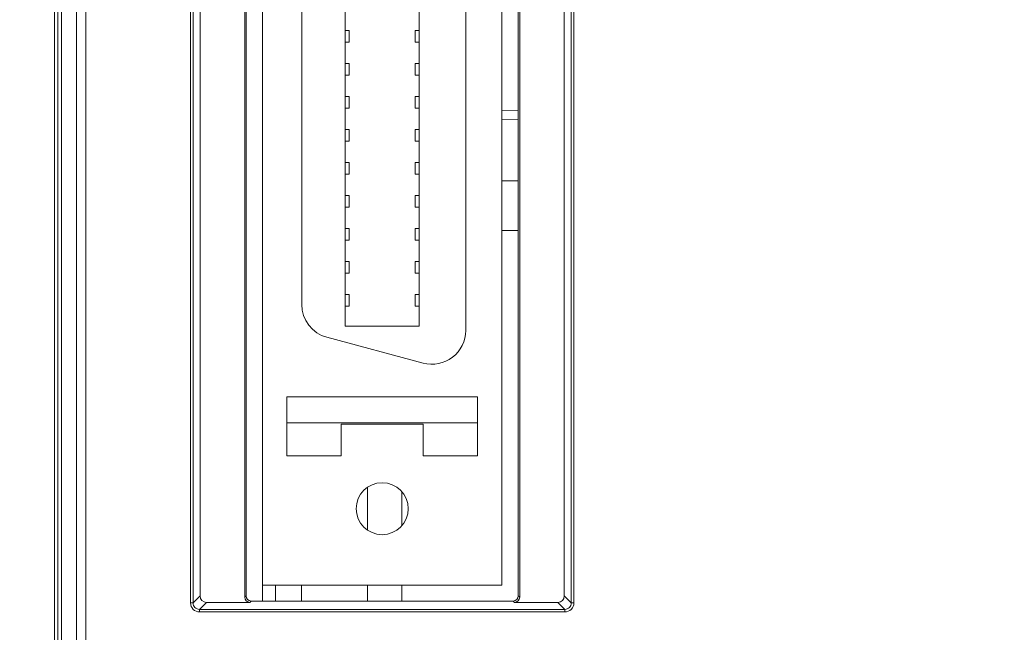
# Model space of a CAD drawing. Header units: millimetres. Extents: x -296 to 295, y -209 to 209.
# Tile 32 of 120: x -239 to -202, y 73 to 96. Entities that reach past the tile are written whole.
import ezdxf

# ---------------------------------------------------------------- set-up
doc = ezdxf.new("R2010")
doc.units = ezdxf.units.MM
doc.header["$MEASUREMENT"] = 0
doc.layers.add('layer 1', color=7, linetype='Continuous')

msp = doc.modelspace()

# ---------------------------------------------------------------- linework, layer by layer
at = {"layer": 'layer 1', "color": 1, "lineweight": 0}
msp.add_open_spline([(295.3283, 209.2747), (295.3283, 209.2747), (295.3283, -208.9236), (295.3283, -208.9236), (295.3283, -208.9236), (-296.1944, -208.9236), (-296.1944, -208.9236), (-296.1944, -208.9236), (-296.1944, 209.2747), (-296.1944, 209.2747), (-296.1944, 209.2747), (295.3283, 209.2747), (295.3283, 209.2747)], degree=3, knots=[0, 0, 0, 0, 0.25, 0.25, 0.25, 0.5, 0.5, 0.5, 0.75, 0.75, 0.75, 1, 1, 1, 1], dxfattribs=at)
at = {"layer": 'layer 1', "color": 5, "lineweight": 0}
msp.add_open_spline([(-281.2487, 194.7284), (-281.2487, 194.7284), (-281.2487, -197.0649), (-281.2487, -197.0649), (-281.2487, -197.0649), (283.3586, -197.0649), (283.3586, -197.0649)], degree=3, knots=[0, 0, 0, 0, 0.5, 0.5, 0.5, 1, 1, 1, 1], dxfattribs=at)
at = {"layer": 'layer 1', "lineweight": 9}
for points in [[(-238.0906, -0.0108), (-238.0906, -0.0108), (-238.0906, 158.8605), (-238.0906, 158.8605)], [(-236.8835, -0.3188), (-236.8835, -0.3188), (-236.8835, 122.3634), (-236.8835, 122.3634)], [(-237.9614, 122.1863), (-237.9614, 122.1863), (-237.9614, 0.1287), (-237.9614, 0.1287)], [(-237.8151, 0.1287), (-237.8151, 0.1287), (-237.8151, 122.1734), (-237.8151, 122.1734)], [(-237.2371, 122.1734), (-237.2371, 122.1734), (-237.2371, 0.1793), (-237.2371, 0.1793)], [(-232.8602, 118.7234), (-232.8602, 118.7234), (-232.8602, 73.8651), (-232.8602, 73.8651)], [(-232.7608, 73.8651), (-232.7608, 73.8651), (-232.7608, 118.7234), (-232.7608, 118.7234)], [(-230.7756, 74.0856), (-230.7756, 74.0856), (-230.7756, 118.5029), (-230.7756, 118.5029)], [(-230.0906, 73.9392), (-230.0906, 73.9392), (-230.0906, 118.6493), (-230.0906, 118.6493)], [(-220.2057, 118.5029), (-220.2057, 118.5029), (-220.2057, 74.0856), (-220.2057, 74.0856)], [(-218.2204, 118.7234), (-218.2204, 118.7234), (-218.2204, 73.8651), (-218.2204, 73.8651)], [(-218.121, 73.8651), (-218.121, 73.8651), (-218.121, 118.7234), (-218.121, 118.7234)], [(-232.4906, 74.1353), (-232.4906, 74.1353), (-232.4906, 118.4532), (-232.4906, 118.4532)], [(-230.7232, 74.138), (-230.7232, 74.138), (-230.7232, 118.4505), (-230.7232, 118.4505)], [(-220.2581, 74.138), (-220.2581, 74.138), (-220.2581, 118.4505), (-220.2581, 118.4505)], [(-218.4906, 118.4532), (-218.4906, 118.4532), (-218.4906, 74.1353), (-218.4906, 74.1353)], [(-220.8906, 118.0342), (-220.8906, 118.0342), (-220.8906, 74.5542), (-220.8906, 74.5542)], [(-226.9106, 84.5142), (-226.9106, 84.5142), (-226.9106, 108.0742), (-226.9106, 108.0742)], [(-224.0706, 84.5142), (-224.0706, 84.5142), (-224.0706, 108.0742), (-224.0706, 108.0742)], [(-222.2806, 84.3442), (-222.2806, 84.3442), (-222.2806, 108.2442), (-222.2806, 108.2442)], [(-228.5806, 107.2528), (-228.5806, 107.2528), (-228.5806, 85.3357), (-228.5806, 85.3357)], [(-226.9106, 95.8842), (-226.9106, 95.8842), (-226.7606, 95.8842), (-226.7606, 95.8842)], [(-226.7606, 95.8842), (-226.7606, 95.8842), (-226.7606, 95.4342), (-226.7606, 95.4342)], [(-224.2206, 95.4342), (-224.2206, 95.4342), (-224.2206, 95.8842), (-224.2206, 95.8842)], [(-224.2206, 95.8842), (-224.2206, 95.8842), (-224.0706, 95.8842), (-224.0706, 95.8842)], [(-226.7606, 95.4342), (-226.7606, 95.4342), (-226.9106, 95.4342), (-226.9106, 95.4342)], [(-224.0706, 95.4342), (-224.0706, 95.4342), (-224.2206, 95.4342), (-224.2206, 95.4342)], [(-226.9106, 94.6142), (-226.9106, 94.6142), (-226.7606, 94.6142), (-226.7606, 94.6142)], [(-226.7606, 94.6142), (-226.7606, 94.6142), (-226.7606, 94.1642), (-226.7606, 94.1642)], [(-224.2206, 94.1642), (-224.2206, 94.1642), (-224.2206, 94.6142), (-224.2206, 94.6142)], [(-224.2206, 94.6142), (-224.2206, 94.6142), (-224.0706, 94.6142), (-224.0706, 94.6142)], [(-226.7606, 94.1642), (-226.7606, 94.1642), (-226.9106, 94.1642), (-226.9106, 94.1642)], [(-224.0706, 94.1642), (-224.0706, 94.1642), (-224.2206, 94.1642), (-224.2206, 94.1642)], [(-226.9106, 93.3442), (-226.9106, 93.3442), (-226.7606, 93.3442), (-226.7606, 93.3442)], [(-226.7606, 93.3442), (-226.7606, 93.3442), (-226.7606, 92.8942), (-226.7606, 92.8942)], [(-224.2206, 92.8942), (-224.2206, 92.8942), (-224.2206, 93.3442), (-224.2206, 93.3442)], [(-224.2206, 93.3442), (-224.2206, 93.3442), (-224.0706, 93.3442), (-224.0706, 93.3442)], [(-226.7606, 92.8942), (-226.7606, 92.8942), (-226.9106, 92.8942), (-226.9106, 92.8942)], [(-224.0706, 92.8942), (-224.0706, 92.8942), (-224.2206, 92.8942), (-224.2206, 92.8942)], [(-220.8906, 92.7994), (-220.8906, 92.7994), (-220.2581, 92.7889), (-220.2581, 92.7889)], [(-220.8906, 92.4703), (-220.8906, 92.4703), (-220.2581, 92.4593), (-220.2581, 92.4593)], [(-226.9106, 92.0742), (-226.9106, 92.0742), (-226.7606, 92.0742), (-226.7606, 92.0742)], [(-226.7606, 92.0742), (-226.7606, 92.0742), (-226.7606, 91.6242), (-226.7606, 91.6242)], [(-224.2206, 91.6242), (-224.2206, 91.6242), (-224.2206, 92.0742), (-224.2206, 92.0742)], [(-224.2206, 92.0742), (-224.2206, 92.0742), (-224.0706, 92.0742), (-224.0706, 92.0742)], [(-226.7606, 91.6242), (-226.7606, 91.6242), (-226.9106, 91.6242), (-226.9106, 91.6242)], [(-224.0706, 91.6242), (-224.0706, 91.6242), (-224.2206, 91.6242), (-224.2206, 91.6242)], [(-226.9106, 90.8042), (-226.9106, 90.8042), (-226.7606, 90.8042), (-226.7606, 90.8042)], [(-226.7606, 90.8042), (-226.7606, 90.8042), (-226.7606, 90.3542), (-226.7606, 90.3542)], [(-224.2206, 90.3542), (-224.2206, 90.3542), (-224.2206, 90.8042), (-224.2206, 90.8042)], [(-224.2206, 90.8042), (-224.2206, 90.8042), (-224.0706, 90.8042), (-224.0706, 90.8042)], [(-226.7606, 90.3542), (-226.7606, 90.3542), (-226.9106, 90.3542), (-226.9106, 90.3542)], [(-224.0706, 90.3542), (-224.0706, 90.3542), (-224.2206, 90.3542), (-224.2206, 90.3542)], [(-220.2581, 90.0913), (-220.2581, 90.0913), (-220.8906, 90.0913), (-220.8906, 90.0913)], [(-226.9106, 89.5342), (-226.9106, 89.5342), (-226.7606, 89.5342), (-226.7606, 89.5342)], [(-226.7606, 89.5342), (-226.7606, 89.5342), (-226.7606, 89.0842), (-226.7606, 89.0842)], [(-224.2206, 89.0842), (-224.2206, 89.0842), (-224.2206, 89.5342), (-224.2206, 89.5342)], [(-224.2206, 89.5342), (-224.2206, 89.5342), (-224.0706, 89.5342), (-224.0706, 89.5342)], [(-226.7606, 89.0842), (-226.7606, 89.0842), (-226.9106, 89.0842), (-226.9106, 89.0842)], [(-224.0706, 89.0842), (-224.0706, 89.0842), (-224.2206, 89.0842), (-224.2206, 89.0842)], [(-226.9106, 88.2642), (-226.9106, 88.2642), (-226.7606, 88.2642), (-226.7606, 88.2642)], [(-226.7606, 88.2642), (-226.7606, 88.2642), (-226.7606, 87.8142), (-226.7606, 87.8142)], [(-224.2206, 87.8142), (-224.2206, 87.8142), (-224.2206, 88.2642), (-224.2206, 88.2642)], [(-224.2206, 88.2642), (-224.2206, 88.2642), (-224.0706, 88.2642), (-224.0706, 88.2642)], [(-220.8906, 88.1892), (-220.8906, 88.1892), (-220.2581, 88.1892), (-220.2581, 88.1892)], [(-226.7606, 87.8142), (-226.7606, 87.8142), (-226.9106, 87.8142), (-226.9106, 87.8142)], [(-224.0706, 87.8142), (-224.0706, 87.8142), (-224.2206, 87.8142), (-224.2206, 87.8142)], [(-226.9106, 86.9942), (-226.9106, 86.9942), (-226.7606, 86.9942), (-226.7606, 86.9942)], [(-226.7606, 86.9942), (-226.7606, 86.9942), (-226.7606, 86.5442), (-226.7606, 86.5442)], [(-224.2206, 86.5442), (-224.2206, 86.5442), (-224.2206, 86.9942), (-224.2206, 86.9942)], [(-224.2206, 86.9942), (-224.2206, 86.9942), (-224.0706, 86.9942), (-224.0706, 86.9942)], [(-226.7606, 86.5442), (-226.7606, 86.5442), (-226.9106, 86.5442), (-226.9106, 86.5442)], [(-224.0706, 86.5442), (-224.0706, 86.5442), (-224.2206, 86.5442), (-224.2206, 86.5442)], [(-226.9106, 85.7242), (-226.9106, 85.7242), (-226.7606, 85.7242), (-226.7606, 85.7242)], [(-226.7606, 85.2742), (-226.7606, 85.2742), (-226.7606, 85.7242), (-226.7606, 85.7242)], [(-224.2206, 85.2742), (-224.2206, 85.2742), (-224.2206, 85.7242), (-224.2206, 85.7242)], [(-224.2206, 85.7242), (-224.2206, 85.7242), (-224.0706, 85.7242), (-224.0706, 85.7242)], [(-228.5806, 85.3357), (-228.5806, 84.7473), (-228.1854, 84.2322), (-227.6171, 84.08)], [(-226.7606, 85.2742), (-226.7606, 85.2742), (-226.9106, 85.2742), (-226.9106, 85.2742)], [(-224.0706, 85.2742), (-224.0706, 85.2742), (-224.2206, 85.2742), (-224.2206, 85.2742)], [(-224.0706, 84.5142), (-224.0706, 84.5142), (-226.9106, 84.5142), (-226.9106, 84.5142)], [(-223.9171, 83.0885), (-223.9171, 83.0885), (-227.6171, 84.08), (-227.6171, 84.08)], [(-229.1506, 79.5192), (-229.1506, 79.5192), (-229.1506, 81.7892), (-229.1506, 81.7892)], [(-229.1506, 81.7892), (-229.1506, 81.7892), (-221.8306, 81.7892), (-221.8306, 81.7892)], [(-221.8306, 79.5192), (-221.8306, 79.5192), (-221.8306, 81.7892), (-221.8306, 81.7892)], [(-229.1506, 80.7892), (-229.1506, 80.7892), (-221.8306, 80.7892), (-221.8306, 80.7892)], [(-227.0656, 79.5192), (-227.0656, 79.5192), (-227.0656, 80.7392), (-227.0656, 80.7392)], [(-227.0656, 80.7392), (-227.0656, 80.7392), (-223.9156, 80.7392), (-223.9156, 80.7392)], [(-223.9156, 80.7392), (-223.9156, 80.7392), (-223.9156, 79.5192), (-223.9156, 79.5192)], [(-229.1506, 79.5192), (-229.1506, 79.5192), (-227.0656, 79.5192), (-227.0656, 79.5192)], [(-223.9156, 79.5192), (-223.9156, 79.5192), (-221.8306, 79.5192), (-221.8306, 79.5192)], [(-226.0558, 78.3054), (-226.0558, 78.3054), (-226.0558, 76.673), (-226.0558, 76.673)], [(-224.7329, 78.1309), (-224.7329, 78.1309), (-224.7329, 76.8479), (-224.7329, 76.8479)], [(-220.8906, 74.5542), (-220.8906, 74.5542), (-230.0906, 74.5542), (-230.0906, 74.5542)], [(-229.5906, 73.9392), (-229.5906, 73.9392), (-229.5906, 74.5542), (-229.5906, 74.5542)], [(-228.5906, 73.9392), (-228.5906, 73.9392), (-228.5906, 74.5542), (-228.5906, 74.5542)], [(-226.0558, 74.5542), (-226.0558, 74.5542), (-226.0558, 73.9392), (-226.0558, 73.9392)], [(-224.7329, 74.5542), (-224.7329, 74.5542), (-224.7329, 73.9392), (-224.7329, 73.9392)], [(-232.7608, 73.8651), (-232.7608, 73.8651), (-232.8602, 73.8651), (-232.8602, 73.8651)], [(-232.7608, 73.8651), (-232.7608, 73.8651), (-232.4906, 74.1353), (-232.4906, 74.1353)], [(-232.2421, 73.8868), (-232.2421, 73.8868), (-232.5123, 73.6166), (-232.5123, 73.6166)], [(-232.4906, 74.1353), (-232.4906, 73.9979), (-232.3795, 73.8868), (-232.2421, 73.8868)], [(-232.2421, 73.8868), (-232.2421, 73.8868), (-230.5768, 73.8868), (-230.5768, 73.8868)], [(-230.7756, 74.0856), (-230.7756, 74.0856), (-230.7232, 74.138), (-230.7232, 74.138)], [(-230.7756, 74.0856), (-230.7756, 73.9757), (-230.6867, 73.8868), (-230.5768, 73.8868)], [(-230.7232, 74.138), (-230.7232, 74.0281), (-230.6342, 73.9392), (-230.5243, 73.9392)], [(-230.5243, 73.9392), (-230.5243, 73.9392), (-230.5768, 73.8868), (-230.5768, 73.8868)], [(-220.4569, 73.9392), (-220.4569, 73.9392), (-230.5243, 73.9392), (-230.5243, 73.9392)], [(-220.4569, 73.9392), (-220.347, 73.9392), (-220.2581, 74.0281), (-220.2581, 74.138)], [(-220.4045, 73.8868), (-220.4045, 73.8868), (-220.4569, 73.9392), (-220.4569, 73.9392)], [(-220.4045, 73.8868), (-220.2946, 73.8868), (-220.2057, 73.9757), (-220.2057, 74.0856)], [(-220.4045, 73.8868), (-220.4045, 73.8868), (-218.7392, 73.8868), (-218.7392, 73.8868)], [(-220.2581, 74.138), (-220.2581, 74.138), (-220.2057, 74.0856), (-220.2057, 74.0856)], [(-218.7392, 73.8868), (-218.6018, 73.8868), (-218.4906, 73.9979), (-218.4906, 74.1353)], [(-218.469, 73.6166), (-218.469, 73.6166), (-218.7392, 73.8868), (-218.7392, 73.8868)], [(-218.4906, 74.1353), (-218.4906, 74.1353), (-218.2204, 73.8651), (-218.2204, 73.8651)], [(-218.121, 73.8651), (-218.121, 73.8651), (-218.2204, 73.8651), (-218.2204, 73.8651)], [(-232.5123, 73.5171), (-232.5123, 73.5171), (-232.5123, 73.6166), (-232.5123, 73.6166)], [(-218.469, 73.6166), (-218.469, 73.6166), (-232.5123, 73.6166), (-232.5123, 73.6166)], [(-232.5123, 73.5171), (-232.5123, 73.5171), (-218.469, 73.5171), (-218.469, 73.5171)], [(-218.469, 73.6166), (-218.469, 73.6166), (-218.469, 73.5171), (-218.469, 73.5171)]]:
    msp.add_open_spline(points, degree=3, dxfattribs=at)
for points, knots in [([(-223.9171, 83.0885), (-223.5267, 82.9839), (-223.1099, 83.0668), (-222.7892, 83.3129), (-222.4686, 83.5589), (-222.2806, 83.9401), (-222.2806, 84.3442)], [0, 0, 0, 0, 0.5, 0.5, 0.5, 1, 1, 1, 1]), ([(-224.4906, 77.4892), (-224.4906, 78.0415), (-224.9384, 78.4892), (-225.4906, 78.4892), (-226.0429, 78.4892), (-226.4906, 78.0415), (-226.4906, 77.4892), (-226.4906, 76.937), (-226.0429, 76.4892), (-225.4906, 76.4892), (-224.9384, 76.4892), (-224.4906, 76.937), (-224.4906, 77.4892)], [0, 0, 0, 0, 0.25, 0.25, 0.25, 0.5, 0.5, 0.5, 0.75, 0.75, 0.75, 1, 1, 1, 1]), ([(-232.8602, 73.8651), (-232.8577, 73.7763), (-232.8228, 73.6829), (-232.7586, 73.6188), (-232.6945, 73.5546), (-232.6011, 73.5196), (-232.5123, 73.5171)], [0, 0, 0, 0, 0.5, 0.5, 0.5, 1, 1, 1, 1]), ([(-232.5123, 73.6166), (-232.5757, 73.6165), (-232.6419, 73.6429), (-232.6882, 73.6892), (-232.7345, 73.7355), (-232.7609, 73.8017), (-232.7608, 73.8651)], [0, 0, 0, 0, 0.5, 0.5, 0.5, 1, 1, 1, 1]), ([(-218.2204, 73.8651), (-218.2204, 73.8017), (-218.2468, 73.7355), (-218.2931, 73.6892), (-218.3394, 73.6429), (-218.4055, 73.6165), (-218.469, 73.6166)], [0, 0, 0, 0, 0.5, 0.5, 0.5, 1, 1, 1, 1]), ([(-218.469, 73.5171), (-218.3802, 73.5197), (-218.2868, 73.5546), (-218.2226, 73.6188), (-218.1585, 73.6829), (-218.1235, 73.7763), (-218.121, 73.8651)], [0, 0, 0, 0, 0.5, 0.5, 0.5, 1, 1, 1, 1])]:
    msp.add_open_spline(points, degree=3, knots=knots, dxfattribs=at)

doc.saveas('drawing.dxf')
